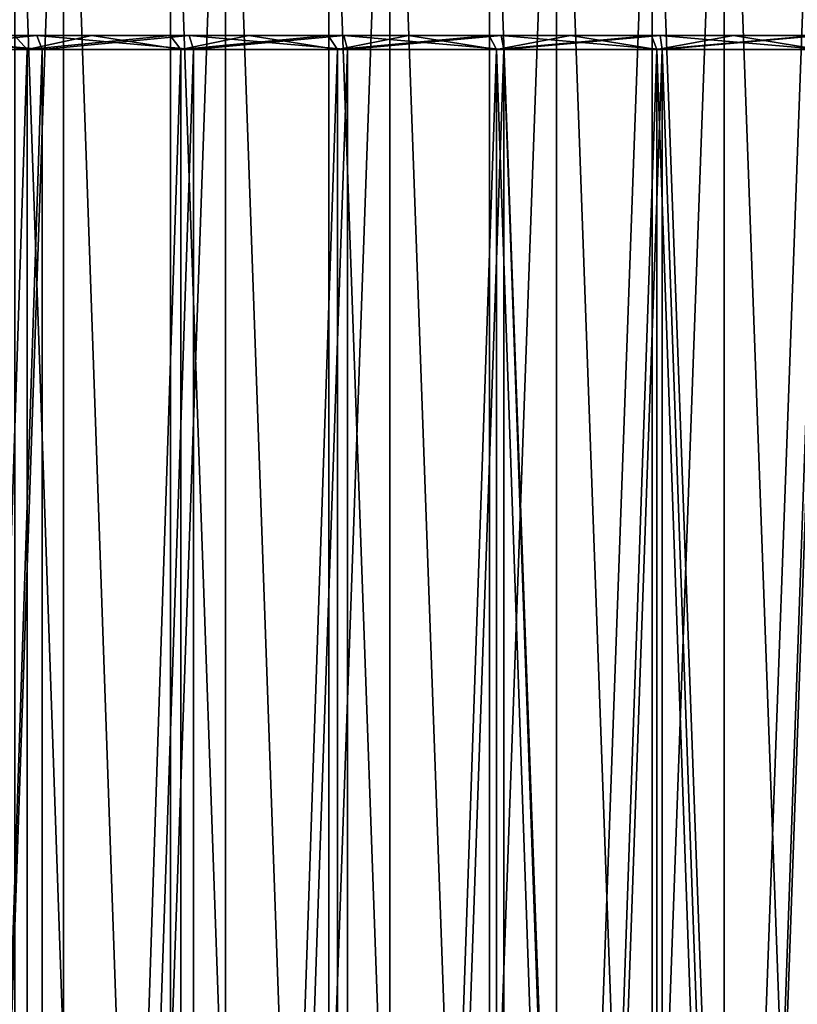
# Model space of a CAD drawing. Header units: millimetres. Extents: x -56 to 60, y -2 to 74.
# Tile 210 of 256: x -15 to -4, y 51 to 65. Entities that reach past the tile are written whole.
import ezdxf

# ---------------------------------------------------------------- set-up
doc = ezdxf.new("R2010")
doc.units = ezdxf.units.MM
doc.header["$LTSCALE"] = 127.314815
for name, color, linetype in [('145', 7, 'CONTINUOUS'), ('148', 7, 'CONTINUOUS'), ('149', 7, 'CONTINUOUS'), ('150', 7, 'CONTINUOUS'), ('2', 7, 'CONTINUOUS'), ('22', 7, 'CONTINUOUS'), ('23', 7, 'CONTINUOUS'), ('24', 7, 'CONTINUOUS'), ('25', 7, 'CONTINUOUS'), ('34', 7, 'CONTINUOUS'), ('35', 7, 'CONTINUOUS'), ('36', 7, 'CONTINUOUS'), ('37', 7, 'CONTINUOUS')]:
    doc.layers.add(name, color=color, linetype=linetype)

msp = doc.modelspace()

# ---------------------------------------------------------------- linework, layer by layer
at = {"layer": '145', "color": 7, "linetype": 'CONTINUOUS', "true_color": 0x96918c}
for points in [[(-14.902, 70.5, 39.802), (-12.687, 70.5, 40.562), (-12.687, 6.7, 40.562), (-14.902, 70.5, 39.802)], [(-14.902, 6.7, 39.802), (-14.902, 70.5, 39.802), (-12.687, 6.7, 40.562), (-14.902, 6.7, 39.802)], [(-12.687, 70.5, 40.562), (-10.433, 70.5, 41.2), (-10.433, 6.7, 41.199), (-12.687, 70.5, 40.562)], [(-12.687, 6.7, 40.562), (-12.687, 70.5, 40.562), (-10.433, 6.7, 41.199), (-12.687, 6.7, 40.562)], [(-10.433, 70.5, 41.2), (-8.148, 70.5, 41.712), (-8.148, 6.7, 41.712), (-10.433, 70.5, 41.2)], [(-10.433, 6.7, 41.199), (-10.433, 70.5, 41.2), (-8.148, 6.7, 41.712), (-10.433, 6.7, 41.199)], [(-8.148, 70.5, 41.712), (-5.838, 70.5, 42.097), (-8.148, 6.7, 41.712), (-8.148, 70.5, 41.712)], [(-8.148, 6.7, 41.712), (-5.838, 70.5, 42.097), (-5.838, 6.7, 42.097), (-8.148, 6.7, 41.712)], [(-5.838, 70.5, 42.097), (-3.51, 70.5, 42.355), (-5.838, 6.7, 42.097), (-5.838, 70.5, 42.097)], [(-5.838, 6.7, 42.097), (-3.51, 70.5, 42.355), (-3.51, 6.7, 42.355), (-5.838, 6.7, 42.097)]]:
    msp.add_3dface(points, dxfattribs=at)
at = {"layer": '148', "color": 7, "linetype": 'CONTINUOUS', "true_color": 0x96918c}
for points in [[(-16.471, 6.7, 41.339), (-14.209, 6.7, 42.171), (-16.471, 72.5, 41.339), (-16.471, 6.7, 41.339)], [(-16.471, 72.5, 41.339), (-14.209, 6.7, 42.171), (-14.209, 72.5, 42.171), (-16.471, 72.5, 41.339)], [(-14.209, 6.7, 42.171), (-11.905, 6.7, 42.878), (-14.209, 72.5, 42.171), (-14.209, 6.7, 42.171)], [(-14.209, 72.5, 42.171), (-11.905, 6.7, 42.878), (-11.905, 72.5, 42.878), (-14.209, 72.5, 42.171)], [(-11.905, 6.7, 42.878), (-9.566, 6.7, 43.46), (-11.905, 72.5, 42.878), (-11.905, 6.7, 42.878)], [(-11.905, 72.5, 42.878), (-9.566, 6.7, 43.46), (-9.566, 72.5, 43.46), (-11.905, 72.5, 42.878)], [(-9.566, 6.7, 43.46), (-7.199, 6.7, 43.914), (-9.566, 72.5, 43.46), (-9.566, 6.7, 43.46)], [(-9.566, 72.5, 43.46), (-7.199, 6.7, 43.914), (-7.199, 72.5, 43.914), (-9.566, 72.5, 43.46)], [(-7.199, 6.7, 43.914), (-4.811, 6.7, 44.239), (-7.199, 72.5, 43.914), (-7.199, 6.7, 43.914)], [(-7.199, 72.5, 43.914), (-4.811, 6.7, 44.239), (-4.811, 72.5, 44.239), (-7.199, 72.5, 43.914)], [(-4.811, 6.7, 44.239), (-2.409, 6.7, 44.435), (-4.811, 72.5, 44.239), (-4.811, 6.7, 44.239)], [(-4.811, 72.5, 44.239), (-2.409, 6.7, 44.435), (-2.409, 72.5, 44.435), (-4.811, 72.5, 44.239)]]:
    msp.add_3dface(points, dxfattribs=at)
at = {"layer": '149', "color": 7, "linetype": 'CONTINUOUS', "true_color": 0x96918c}
for points in [[(-12.687, 70.5, -40.562), (-14.902, 70.5, -39.802), (-12.687, 6.7, -40.562), (-12.687, 70.5, -40.562)], [(-12.687, 6.7, -40.562), (-14.902, 70.5, -39.802), (-14.902, 6.7, -39.802), (-12.687, 6.7, -40.562)], [(-10.433, 70.5, -41.2), (-12.687, 70.5, -40.562), (-10.433, 6.7, -41.199), (-10.433, 70.5, -41.2)], [(-10.433, 6.7, -41.199), (-12.687, 70.5, -40.562), (-12.687, 6.7, -40.562), (-10.433, 6.7, -41.199)], [(-8.148, 70.5, -41.712), (-10.433, 70.5, -41.2), (-8.148, 6.7, -41.712), (-8.148, 70.5, -41.712)], [(-8.148, 6.7, -41.712), (-10.433, 70.5, -41.2), (-10.433, 6.7, -41.199), (-8.148, 6.7, -41.712)], [(-5.838, 70.5, -42.097), (-8.148, 70.5, -41.712), (-5.838, 6.7, -42.097), (-5.838, 70.5, -42.097)], [(-5.838, 6.7, -42.097), (-8.148, 70.5, -41.712), (-8.148, 6.7, -41.712), (-5.838, 6.7, -42.097)], [(-3.51, 70.5, -42.355), (-5.838, 70.5, -42.097), (-3.51, 6.7, -42.355), (-3.51, 70.5, -42.355)], [(-3.51, 6.7, -42.355), (-5.838, 70.5, -42.097), (-5.838, 6.7, -42.097), (-3.51, 6.7, -42.355)]]:
    msp.add_3dface(points, dxfattribs=at)
at = {"layer": '150', "color": 7, "linetype": 'CONTINUOUS', "true_color": 0x96918c}
for points in [[(-14.209, 6.7, -42.171), (-16.471, 6.7, -41.339), (-14.209, 72.5, -42.171), (-14.209, 6.7, -42.171)], [(-14.209, 72.5, -42.171), (-16.471, 6.7, -41.339), (-16.471, 72.5, -41.339), (-14.209, 72.5, -42.171)], [(-11.905, 6.7, -42.878), (-14.209, 6.7, -42.171), (-11.905, 72.5, -42.878), (-11.905, 6.7, -42.878)], [(-11.905, 72.5, -42.878), (-14.209, 6.7, -42.171), (-14.209, 72.5, -42.171), (-11.905, 72.5, -42.878)], [(-9.566, 6.7, -43.46), (-11.905, 6.7, -42.878), (-9.566, 72.5, -43.46), (-9.566, 6.7, -43.46)], [(-9.566, 72.5, -43.46), (-11.905, 6.7, -42.878), (-11.905, 72.5, -42.878), (-9.566, 72.5, -43.46)], [(-7.199, 6.7, -43.914), (-9.566, 6.7, -43.46), (-7.199, 72.5, -43.914), (-7.199, 6.7, -43.914)], [(-7.199, 72.5, -43.914), (-9.566, 6.7, -43.46), (-9.566, 72.5, -43.46), (-7.199, 72.5, -43.914)], [(-4.811, 6.7, -44.239), (-7.199, 6.7, -43.914), (-4.811, 72.5, -44.239), (-4.811, 6.7, -44.239)], [(-4.811, 72.5, -44.239), (-7.199, 6.7, -43.914), (-7.199, 72.5, -43.914), (-4.811, 72.5, -44.239)], [(-2.409, 6.7, -44.435), (-4.811, 6.7, -44.239), (-2.409, 72.5, -44.435), (-2.409, 6.7, -44.435)], [(-2.409, 72.5, -44.435), (-4.811, 6.7, -44.239), (-4.811, 72.5, -44.239), (-2.409, 72.5, -44.435)]]:
    msp.add_3dface(points, dxfattribs=at)
at = {"layer": '2', "color": 7, "linetype": 'CONTINUOUS', "true_color": 0x96918c}
for points in [[(-16.7, 65, 36.567), (-14.907, 65, 39.051), (-14.586, 65, 37.46), (-16.7, 65, 36.567)], [(-14.586, 65, -37.46), (-15.998, 65, -38.617), (-16.7, 65, -36.567), (-14.586, 65, -37.46)], [(-14.907, 65, -39.051), (-15.998, 65, -38.617), (-14.586, 65, -37.46), (-14.907, 65, -39.051)], [(-14.907, 65, 39.051), (-13.805, 65, 39.454), (-14.586, 65, 37.46), (-14.907, 65, 39.051)], [(-13.805, 65, -39.454), (-14.907, 65, -39.051), (-14.586, 65, -37.46), (-13.805, 65, -39.454)], [(-13.805, 65, 39.454), (-12.692, 65, 39.826), (-14.586, 65, 37.46), (-13.805, 65, 39.454)], [(-14.586, 65, 37.46), (-12.692, 65, 39.826), (-12.421, 65, 38.233), (-14.586, 65, 37.46)], [(-12.421, 65, -38.233), (-13.805, 65, -39.454), (-14.586, 65, -37.46), (-12.421, 65, -38.233)], [(-12.692, 65, -39.826), (-13.805, 65, -39.454), (-12.421, 65, -38.233), (-12.692, 65, -39.826)], [(-12.692, 65, 39.826), (-11.573, 65, 40.166), (-12.421, 65, 38.233), (-12.692, 65, 39.826)], [(-11.573, 65, -40.166), (-12.692, 65, -39.826), (-12.421, 65, -38.233), (-11.573, 65, -40.166)], [(-11.573, 65, 40.166), (-10.443, 65, 40.474), (-12.421, 65, 38.233), (-11.573, 65, 40.166)], [(-12.421, 65, 38.233), (-10.443, 65, 40.474), (-10.222, 65, 38.879), (-12.421, 65, 38.233)], [(-10.222, 65, -38.879), (-11.573, 65, -40.166), (-12.421, 65, -38.233), (-10.222, 65, -38.879)], [(-10.443, 65, -40.474), (-11.573, 65, -40.166), (-10.222, 65, -38.879), (-10.443, 65, -40.474)], [(-10.443, 65, 40.474), (-9.302, 65, 40.751), (-10.222, 65, 38.879), (-10.443, 65, 40.474)], [(-9.302, 65, -40.751), (-10.443, 65, -40.474), (-10.222, 65, -38.879), (-9.302, 65, -40.751)], [(-9.302, 65, 40.751), (-8.154, 65, 40.997), (-10.222, 65, 38.879), (-9.302, 65, 40.751)], [(-10.222, 65, 38.879), (-8.154, 65, 40.997), (-7.983, 65, 39.399), (-10.222, 65, 38.879)], [(-7.983, 65, -39.399), (-9.302, 65, -40.751), (-10.222, 65, -38.879), (-7.983, 65, -39.399)], [(-8.154, 65, -40.997), (-9.302, 65, -40.751), (-7.983, 65, -39.399), (-8.154, 65, -40.997)], [(-8.154, 65, 40.997), (-7, 65, 41.21), (-7.983, 65, 39.399), (-8.154, 65, 40.997)], [(-7, 65, -41.21), (-8.154, 65, -40.997), (-7.983, 65, -39.399), (-7, 65, -41.21)], [(-7, 65, 41.21), (-5.844, 65, 41.39), (-7.983, 65, 39.399), (-7, 65, 41.21)], [(-7.983, 65, 39.399), (-5.844, 65, 41.39), (-5.721, 65, 39.791), (-7.983, 65, 39.399)], [(-5.721, 65, -39.791), (-7, 65, -41.21), (-7.983, 65, -39.399), (-5.721, 65, -39.791)], [(-5.844, 65, -41.39), (-7, 65, -41.21), (-5.721, 65, -39.791), (-5.844, 65, -41.39)], [(-5.844, 65, 41.39), (-4.682, 65, 41.537), (-5.721, 65, 39.791), (-5.844, 65, 41.39)], [(-4.682, 65, -41.537), (-5.844, 65, -41.39), (-5.721, 65, -39.791), (-4.682, 65, -41.537)], [(-4.682, 65, 41.537), (-3.514, 65, 41.652), (-5.721, 65, 39.791), (-4.682, 65, 41.537)], [(-5.721, 65, 39.791), (-3.514, 65, 41.652), (-3.441, 65, 40.052), (-5.721, 65, 39.791)], [(-3.441, 65, -40.052), (-4.682, 65, -41.537), (-5.721, 65, -39.791), (-3.441, 65, -40.052)], [(-3.514, 65, -41.652), (-4.682, 65, -41.537), (-3.441, 65, -40.052), (-3.514, 65, -41.652)]]:
    msp.add_3dface(points, dxfattribs=at)
at = {"layer": '22', "color": 7, "linetype": 'CONTINUOUS', "true_color": 0x96918c}
for points in [[(-14.727, 64.8, -39.333), (-16.871, -1, -38.462), (-16.872, 64.8, -38.462), (-14.727, 64.8, -39.333)], [(-14.727, -1, -39.333), (-16.871, -1, -38.462), (-14.727, 64.8, -39.333), (-14.727, -1, -39.333)], [(-12.538, -1, -40.085), (-14.727, -1, -39.333), (-12.538, 64.8, -40.085), (-12.538, -1, -40.085)], [(-12.538, 64.8, -40.085), (-14.727, -1, -39.333), (-14.727, 64.8, -39.333), (-12.538, 64.8, -40.085)], [(-10.31, -1, -40.715), (-12.538, -1, -40.085), (-10.311, 64.8, -40.715), (-10.31, -1, -40.715)], [(-10.311, 64.8, -40.715), (-12.538, -1, -40.085), (-12.538, 64.8, -40.085), (-10.311, 64.8, -40.715)], [(-8.052, 64.8, -41.221), (-10.31, -1, -40.715), (-10.311, 64.8, -40.715), (-8.052, 64.8, -41.221)], [(-8.052, -1, -41.221), (-10.31, -1, -40.715), (-8.052, 64.8, -41.221), (-8.052, -1, -41.221)], [(-5.769, -1, -41.602), (-8.052, -1, -41.221), (-5.769, 64.8, -41.602), (-5.769, -1, -41.602)], [(-5.769, 64.8, -41.602), (-8.052, -1, -41.221), (-8.052, 64.8, -41.221), (-5.769, 64.8, -41.602)], [(-3.468, -1, -41.857), (-5.769, -1, -41.602), (-3.468, 64.8, -41.857), (-3.468, -1, -41.857)], [(-3.468, 64.8, -41.857), (-5.769, -1, -41.602), (-5.769, 64.8, -41.602), (-3.468, 64.8, -41.857)]]:
    msp.add_3dface(points, dxfattribs=at)
at = {"layer": '23', "color": 7, "linetype": 'CONTINUOUS', "true_color": 0x96918c}
for points in [[(-16.872, 64.8, 38.462), (-16.871, -1, 38.462), (-14.727, 64.8, 39.333), (-16.872, 64.8, 38.462)], [(-16.871, -1, 38.462), (-14.727, -1, 39.333), (-14.727, 64.8, 39.333), (-16.871, -1, 38.462)], [(-14.727, -1, 39.333), (-12.538, -1, 40.085), (-12.538, 64.8, 40.085), (-14.727, -1, 39.333)], [(-14.727, 64.8, 39.333), (-14.727, -1, 39.333), (-12.538, 64.8, 40.085), (-14.727, 64.8, 39.333)], [(-12.538, -1, 40.085), (-10.31, -1, 40.715), (-10.311, 64.8, 40.715), (-12.538, -1, 40.085)], [(-12.538, 64.8, 40.085), (-12.538, -1, 40.085), (-10.311, 64.8, 40.715), (-12.538, 64.8, 40.085)], [(-10.311, 64.8, 40.715), (-10.31, -1, 40.715), (-8.052, 64.8, 41.221), (-10.311, 64.8, 40.715)], [(-10.31, -1, 40.715), (-8.052, -1, 41.221), (-8.052, 64.8, 41.221), (-10.31, -1, 40.715)], [(-8.052, -1, 41.221), (-5.769, -1, 41.602), (-8.052, 64.8, 41.221), (-8.052, -1, 41.221)], [(-8.052, 64.8, 41.221), (-5.769, -1, 41.602), (-5.769, 64.8, 41.602), (-8.052, 64.8, 41.221)], [(-5.769, -1, 41.602), (-3.468, -1, 41.857), (-5.769, 64.8, 41.602), (-5.769, -1, 41.602)], [(-5.769, 64.8, 41.602), (-3.468, -1, 41.857), (-3.468, 64.8, 41.857), (-5.769, 64.8, 41.602)]]:
    msp.add_3dface(points, dxfattribs=at)
at = {"layer": '24', "color": 7, "linetype": 'CONTINUOUS', "true_color": 0x96918c}
for points in [[(-14.513, 64.8, -37.274), (-16.617, 64.8, -36.385), (-16.617, 1, -36.385), (-14.513, 64.8, -37.274)], [(-14.512, 1, -37.275), (-14.513, 64.8, -37.274), (-16.617, 1, -36.385), (-14.512, 1, -37.275)], [(-12.361, 64.8, -38.042), (-14.513, 64.8, -37.274), (-14.512, 1, -37.275), (-12.361, 64.8, -38.042)], [(-12.361, 1, -38.042), (-12.361, 64.8, -38.042), (-14.512, 1, -37.275), (-12.361, 1, -38.042)], [(-10.169, 64.8, -38.686), (-12.361, 64.8, -38.042), (-12.361, 1, -38.042), (-10.169, 64.8, -38.686)], [(-10.169, 1, -38.686), (-10.169, 64.8, -38.686), (-12.361, 1, -38.042), (-10.169, 1, -38.686)], [(-7.944, 64.8, -39.203), (-10.169, 64.8, -38.686), (-10.169, 1, -38.686), (-7.944, 64.8, -39.203)], [(-7.944, 1, -39.203), (-7.944, 64.8, -39.203), (-10.169, 1, -38.686), (-7.944, 1, -39.203)], [(-5.693, 64.8, -39.593), (-7.944, 64.8, -39.203), (-5.693, 1, -39.593), (-5.693, 64.8, -39.593)], [(-5.693, 1, -39.593), (-7.944, 64.8, -39.203), (-7.944, 1, -39.203), (-5.693, 1, -39.593)], [(-3.423, 64.8, -39.853), (-5.693, 64.8, -39.593), (-3.423, 1, -39.853), (-3.423, 64.8, -39.853)], [(-3.423, 1, -39.853), (-5.693, 64.8, -39.593), (-5.693, 1, -39.593), (-3.423, 1, -39.853)]]:
    msp.add_3dface(points, dxfattribs=at)
at = {"layer": '25', "color": 7, "linetype": 'CONTINUOUS', "true_color": 0x96918c}
for points in [[(-16.617, 64.8, 36.385), (-14.513, 64.8, 37.274), (-16.617, 1, 36.385), (-16.617, 64.8, 36.385)], [(-16.617, 1, 36.385), (-14.513, 64.8, 37.274), (-14.512, 1, 37.275), (-16.617, 1, 36.385)], [(-14.513, 64.8, 37.274), (-12.361, 64.8, 38.042), (-14.512, 1, 37.275), (-14.513, 64.8, 37.274)], [(-14.512, 1, 37.275), (-12.361, 64.8, 38.042), (-12.361, 1, 38.042), (-14.512, 1, 37.275)], [(-12.361, 64.8, 38.042), (-10.169, 64.8, 38.686), (-12.361, 1, 38.042), (-12.361, 64.8, 38.042)], [(-12.361, 1, 38.042), (-10.169, 64.8, 38.686), (-10.169, 1, 38.686), (-12.361, 1, 38.042)], [(-10.169, 64.8, 38.686), (-7.944, 64.8, 39.203), (-10.169, 1, 38.686), (-10.169, 64.8, 38.686)], [(-10.169, 1, 38.686), (-7.944, 64.8, 39.203), (-7.944, 1, 39.203), (-10.169, 1, 38.686)], [(-7.944, 64.8, 39.203), (-5.693, 64.8, 39.593), (-7.944, 1, 39.203), (-7.944, 64.8, 39.203)], [(-7.944, 1, 39.203), (-5.693, 64.8, 39.593), (-5.693, 1, 39.593), (-7.944, 1, 39.203)], [(-5.693, 64.8, 39.593), (-3.423, 64.8, 39.853), (-5.693, 1, 39.593), (-5.693, 64.8, 39.593)], [(-5.693, 1, 39.593), (-3.423, 64.8, 39.853), (-3.423, 1, 39.853), (-5.693, 1, 39.593)]]:
    msp.add_3dface(points, dxfattribs=at)
at = {"layer": '34', "color": 7, "linetype": 'CONTINUOUS', "true_color": 0x96918c}
for points in [[(-15.998, 65, 38.617), (-16.872, 64.8, 38.462), (-14.727, 64.8, 39.333), (-15.998, 65, 38.617)], [(-14.907, 65, 39.051), (-15.998, 65, 38.617), (-14.727, 64.8, 39.333), (-14.907, 65, 39.051)], [(-13.805, 65, 39.454), (-14.907, 65, 39.051), (-14.727, 64.8, 39.333), (-13.805, 65, 39.454)], [(-13.805, 65, 39.454), (-14.727, 64.8, 39.333), (-12.538, 64.8, 40.085), (-13.805, 65, 39.454)], [(-12.692, 65, 39.826), (-13.805, 65, 39.454), (-12.538, 64.8, 40.085), (-12.692, 65, 39.826)], [(-11.573, 65, 40.166), (-12.692, 65, 39.826), (-12.538, 64.8, 40.085), (-11.573, 65, 40.166)], [(-11.573, 65, 40.166), (-12.538, 64.8, 40.085), (-10.311, 64.8, 40.715), (-11.573, 65, 40.166)], [(-10.443, 65, 40.474), (-11.573, 65, 40.166), (-10.311, 64.8, 40.715), (-10.443, 65, 40.474)], [(-9.302, 65, 40.751), (-10.443, 65, 40.474), (-10.311, 64.8, 40.715), (-9.302, 65, 40.751)], [(-9.302, 65, 40.751), (-10.311, 64.8, 40.715), (-8.052, 64.8, 41.221), (-9.302, 65, 40.751)], [(-8.154, 65, 40.997), (-9.302, 65, 40.751), (-8.052, 64.8, 41.221), (-8.154, 65, 40.997)], [(-7, 65, 41.21), (-8.154, 65, 40.997), (-8.052, 64.8, 41.221), (-7, 65, 41.21)], [(-7, 65, 41.21), (-8.052, 64.8, 41.221), (-5.769, 64.8, 41.602), (-7, 65, 41.21)], [(-5.844, 65, 41.39), (-7, 65, 41.21), (-5.769, 64.8, 41.602), (-5.844, 65, 41.39)], [(-4.682, 65, 41.537), (-5.844, 65, 41.39), (-5.769, 64.8, 41.602), (-4.682, 65, 41.537)], [(-4.682, 65, 41.537), (-5.769, 64.8, 41.602), (-3.468, 64.8, 41.857), (-4.682, 65, 41.537)], [(-3.514, 65, 41.652), (-4.682, 65, 41.537), (-3.468, 64.8, 41.857), (-3.514, 65, 41.652)]]:
    msp.add_3dface(points, dxfattribs=at)
at = {"layer": '35', "color": 7, "linetype": 'CONTINUOUS', "true_color": 0x96918c}
for points in [[(-14.907, 65, -39.051), (-14.727, 64.8, -39.333), (-16.872, 64.8, -38.462), (-14.907, 65, -39.051)], [(-14.907, 65, -39.051), (-13.805, 65, -39.454), (-14.727, 64.8, -39.333), (-14.907, 65, -39.051)], [(-13.805, 65, -39.454), (-12.692, 65, -39.826), (-14.727, 64.8, -39.333), (-13.805, 65, -39.454)], [(-12.692, 65, -39.826), (-12.538, 64.8, -40.085), (-14.727, 64.8, -39.333), (-12.692, 65, -39.826)], [(-12.692, 65, -39.826), (-11.573, 65, -40.166), (-12.538, 64.8, -40.085), (-12.692, 65, -39.826)], [(-11.573, 65, -40.166), (-10.443, 65, -40.474), (-12.538, 64.8, -40.085), (-11.573, 65, -40.166)], [(-10.443, 65, -40.474), (-10.311, 64.8, -40.715), (-12.538, 64.8, -40.085), (-10.443, 65, -40.474)], [(-10.443, 65, -40.474), (-9.302, 65, -40.751), (-10.311, 64.8, -40.715), (-10.443, 65, -40.474)], [(-9.302, 65, -40.751), (-8.154, 65, -40.997), (-10.311, 64.8, -40.715), (-9.302, 65, -40.751)], [(-8.154, 65, -40.997), (-8.052, 64.8, -41.221), (-10.311, 64.8, -40.715), (-8.154, 65, -40.997)], [(-8.154, 65, -40.997), (-7, 65, -41.21), (-8.052, 64.8, -41.221), (-8.154, 65, -40.997)], [(-7, 65, -41.21), (-5.844, 65, -41.39), (-8.052, 64.8, -41.221), (-7, 65, -41.21)], [(-5.844, 65, -41.39), (-5.769, 64.8, -41.602), (-8.052, 64.8, -41.221), (-5.844, 65, -41.39)], [(-5.844, 65, -41.39), (-4.682, 65, -41.537), (-5.769, 64.8, -41.602), (-5.844, 65, -41.39)], [(-4.682, 65, -41.537), (-3.514, 65, -41.652), (-5.769, 64.8, -41.602), (-4.682, 65, -41.537)], [(-3.514, 65, -41.652), (-3.468, 64.8, -41.857), (-5.769, 64.8, -41.602), (-3.514, 65, -41.652)]]:
    msp.add_3dface(points, dxfattribs=at)
at = {"layer": '36', "color": 7, "linetype": 'CONTINUOUS', "true_color": 0x96918c}
for points in [[(-16.7, 65, 36.567), (-14.586, 65, 37.46), (-16.617, 64.8, 36.385), (-16.7, 65, 36.567)], [(-14.586, 65, 37.46), (-14.513, 64.8, 37.274), (-16.617, 64.8, 36.385), (-14.586, 65, 37.46)], [(-14.586, 65, 37.46), (-12.421, 65, 38.233), (-14.513, 64.8, 37.274), (-14.586, 65, 37.46)], [(-12.421, 65, 38.233), (-12.361, 64.8, 38.042), (-14.513, 64.8, 37.274), (-12.421, 65, 38.233)], [(-12.421, 65, 38.233), (-10.222, 65, 38.879), (-12.361, 64.8, 38.042), (-12.421, 65, 38.233)], [(-10.222, 65, 38.879), (-10.169, 64.8, 38.686), (-12.361, 64.8, 38.042), (-10.222, 65, 38.879)], [(-10.222, 65, 38.879), (-7.983, 65, 39.399), (-10.169, 64.8, 38.686), (-10.222, 65, 38.879)], [(-7.983, 65, 39.399), (-7.944, 64.8, 39.203), (-10.169, 64.8, 38.686), (-7.983, 65, 39.399)], [(-7.983, 65, 39.399), (-5.721, 65, 39.791), (-7.944, 64.8, 39.203), (-7.983, 65, 39.399)], [(-5.721, 65, 39.791), (-5.693, 64.8, 39.593), (-7.944, 64.8, 39.203), (-5.721, 65, 39.791)], [(-5.721, 65, 39.791), (-3.441, 65, 40.052), (-5.693, 64.8, 39.593), (-5.721, 65, 39.791)], [(-3.441, 65, 40.052), (-3.423, 64.8, 39.853), (-5.693, 64.8, 39.593), (-3.441, 65, 40.052)]]:
    msp.add_3dface(points, dxfattribs=at)
at = {"layer": '37', "color": 7, "linetype": 'CONTINUOUS', "true_color": 0x96918c}
for points in [[(-14.586, 65, -37.46), (-16.7, 65, -36.567), (-14.513, 64.8, -37.274), (-14.586, 65, -37.46)], [(-16.7, 65, -36.567), (-16.617, 64.8, -36.385), (-14.513, 64.8, -37.274), (-16.7, 65, -36.567)], [(-12.421, 65, -38.233), (-14.586, 65, -37.46), (-12.361, 64.8, -38.042), (-12.421, 65, -38.233)], [(-14.586, 65, -37.46), (-14.513, 64.8, -37.274), (-12.361, 64.8, -38.042), (-14.586, 65, -37.46)], [(-10.222, 65, -38.879), (-12.421, 65, -38.233), (-10.169, 64.8, -38.686), (-10.222, 65, -38.879)], [(-12.421, 65, -38.233), (-12.361, 64.8, -38.042), (-10.169, 64.8, -38.686), (-12.421, 65, -38.233)], [(-7.983, 65, -39.399), (-10.222, 65, -38.879), (-7.944, 64.8, -39.203), (-7.983, 65, -39.399)], [(-10.222, 65, -38.879), (-10.169, 64.8, -38.686), (-7.944, 64.8, -39.203), (-10.222, 65, -38.879)], [(-5.721, 65, -39.791), (-7.983, 65, -39.399), (-5.693, 64.8, -39.593), (-5.721, 65, -39.791)], [(-7.983, 65, -39.399), (-7.944, 64.8, -39.203), (-5.693, 64.8, -39.593), (-7.983, 65, -39.399)], [(-3.441, 65, -40.052), (-5.721, 65, -39.791), (-3.423, 64.8, -39.853), (-3.441, 65, -40.052)], [(-5.721, 65, -39.791), (-5.693, 64.8, -39.593), (-3.423, 64.8, -39.853), (-5.721, 65, -39.791)]]:
    msp.add_3dface(points, dxfattribs=at)

doc.saveas('drawing.dxf')
